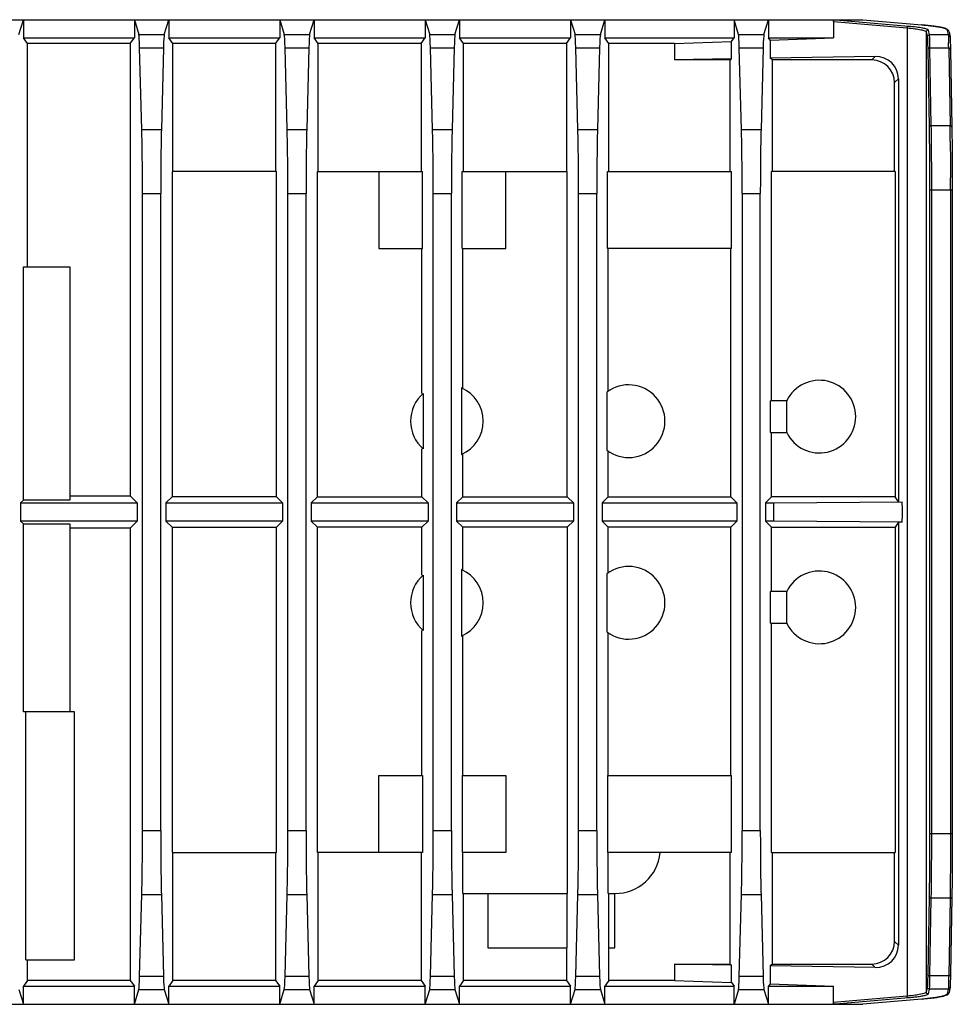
# Model space of a CAD drawing. Header units: millimetres. Extents: x 106 to 476, y 95 to 384.
# Tile 6 of 22: x 387 to 439, y 95 to 150. Entities that reach past the tile are written whole.
import ezdxf

# ---------------------------------------------------------------- set-up
doc = ezdxf.new("R2010")
doc.units = ezdxf.units.MM
doc.header["$LTSCALE"] = 32.67
doc.layers.add('00_COMPONENTS', color=7, linetype='CONTINUOUS')

msp = doc.modelspace()

# ---------------------------------------------------------------- linework, layer by layer
at = {"layer": '00_COMPONENTS', "color": 7}
for p, q in [((321.7078, 149.5291), (433.8525, 149.5291)), ((387.4043, 148.7072), (387.6503, 149.5291)), ((387.6503, 149.5291), (387.6503, 148.5291)), ((393.7652, 149.5291), (393.7652, 148.5291)), ((393.7652, 149.5291), (394.0112, 148.7072)), ((395.4043, 148.7072), (395.6503, 149.5291)), ((395.6503, 149.5291), (395.6503, 148.5291)), ((401.7652, 149.5291), (401.7652, 148.5291)), ((401.7652, 149.5291), (402.0112, 148.7072)), ((403.4043, 148.7072), (403.6503, 149.5291)), ((403.6503, 149.5291), (403.6503, 148.5291)), ((409.7652, 149.5291), (409.7652, 148.5291)), ((409.7652, 149.5291), (410.0112, 148.7072)), ((411.4043, 148.7072), (411.6503, 149.5291)), ((411.6503, 149.5291), (411.6503, 148.5291)), ((417.7652, 149.5291), (417.7652, 148.5291)), ((417.7652, 149.5291), (418.0112, 148.7072)), ((419.4043, 148.7072), (419.6503, 149.5291)), ((419.6503, 149.5291), (419.6503, 148.5291)), ((426.7652, 149.5291), (426.7652, 148.5291)), ((427.0112, 148.7072), (426.7652, 149.5291)), ((428.4043, 148.7072), (428.6503, 149.5291)), ((428.6503, 149.5291), (428.6503, 148.5291)), ((432.2279, 149.4349), (432.2279, 148.5291)), ((432.3641, 149.5291), (436.3601, 149.1792)), ((433.849, 149.5291), (437.1025, 149.2442)), ((387.6503, 148.5291), (393.7652, 148.5291)), ((387.8794, 148.2236), (387.6503, 148.5291)), ((393.5361, 148.2236), (393.7652, 148.5291)), ((395.6503, 148.5291), (401.7652, 148.5291)), ((395.8794, 148.2236), (395.6503, 148.5291)), ((401.5361, 148.2236), (401.7652, 148.5291)), ((403.6503, 148.5291), (409.7652, 148.5291)), ((403.8794, 148.2236), (403.6503, 148.5291)), ((409.5361, 148.2236), (409.7652, 148.5291)), ((411.6503, 148.5291), (417.7652, 148.5291)), ((411.8794, 148.2236), (411.6503, 148.5291)), ((417.5361, 148.2236), (417.7652, 148.5291)), ((419.6503, 148.5291), (426.7652, 148.5291)), ((419.8794, 148.2236), (419.6503, 148.5291)), ((426.6183, 148.3332), (426.7652, 148.5291)), ((428.6503, 148.5291), (432.2279, 148.5291)), ((428.7416, 148.4074), (428.6503, 148.5291)), ((428.7416, 148.4074), (432.2279, 148.5291)), ((438.5914, 148.8763), (438.5804, 148.9099)), ((438.593, 148.8579), (438.6466, 148.5892)), ((393.5361, 148.2236), (387.8794, 148.2236)), ((387.8794, 135.9291), (387.8794, 148.2236)), ((393.5361, 148.2236), (393.5361, 123.3127)), ((394.1694, 143.4936), (394.0518, 147.9845)), ((395.3637, 147.9845), (395.2461, 143.4936)), ((401.5361, 148.2236), (395.8794, 148.2236)), ((395.8794, 141.1791), (395.8794, 148.2236)), ((401.5361, 148.2236), (401.5361, 141.1791)), ((402.1694, 143.4936), (402.0518, 147.9845)), ((403.3637, 147.9845), (403.2461, 143.4936)), ((409.5361, 148.2236), (403.8794, 148.2236)), ((403.8794, 141.1791), (403.8794, 148.2236)), ((409.5361, 148.2236), (409.5361, 141.1791)), ((410.1694, 143.4936), (410.0518, 147.9845)), ((411.3637, 147.9845), (411.2461, 143.4936)), ((417.5361, 148.2236), (411.8794, 148.2236)), ((411.8794, 141.1791), (411.8794, 148.2236)), ((417.5361, 148.2236), (417.5361, 141.1791)), ((418.1694, 143.4936), (418.0518, 147.9845)), ((419.3637, 147.9845), (419.2461, 143.4936)), ((423.4779, 148.2236), (419.8794, 148.2236)), ((419.8794, 141.1791), (419.8794, 148.2236)), ((423.4779, 148.2236), (426.6183, 148.3332)), ((423.4779, 148.2236), (423.4779, 147.3142)), ((426.6183, 147.369), (426.6183, 148.3332)), ((427.1694, 143.4936), (427.0518, 147.9845)), ((428.3637, 147.9845), (428.2461, 143.4936)), ((428.7416, 148.4074), (428.7416, 147.4061)), ((434.5361, 147.5072), (428.7416, 147.4061)), ((438.6726, 147.8954), (438.7473, 143.6142)), ((426.6183, 147.369), (423.4779, 147.3142)), ((426.5361, 147.3142), (423.4779, 147.3142)), ((426.5361, 147.3142), (426.6183, 147.369)), ((426.5361, 147.3142), (426.5361, 141.1791)), ((428.8794, 147.3142), (428.7416, 147.4061)), ((434.343, 147.3142), (428.8794, 147.3142)), ((428.8794, 141.1791), (428.8794, 147.3142)), ((435.5928, 141.1791), (435.5928, 146.0644)), ((435.8081, 146.2796), (435.8081, 122.9899)), ((401.5839, 141.1791), (395.8316, 141.1791)), ((395.8316, 141.1791), (395.8316, 123.2649)), ((401.5839, 123.2649), (401.5839, 141.1791)), ((403.8316, 141.1791), (409.6166, 141.1791)), ((403.8316, 123.2649), (403.8316, 141.1791)), ((407.2078, 141.1791), (407.2078, 136.9291)), ((409.6166, 136.9291), (409.6166, 141.1791)), ((411.7989, 141.1791), (417.5839, 141.1791)), ((411.7989, 136.9291), (411.7989, 141.1791)), ((414.2078, 136.9291), (414.2078, 141.1791)), ((417.5839, 123.2649), (417.5839, 141.1791)), ((419.7989, 141.1791), (426.6166, 141.1791)), ((419.7989, 136.9291), (419.7989, 141.1791)), ((426.6166, 136.9291), (426.6166, 141.1791)), ((435.6247, 141.1791), (428.8316, 141.1791)), ((428.8316, 128.5541), (428.8316, 141.1791)), ((435.6247, 141.1791), (435.6247, 123.2649)), ((394.2078, 104.9002), (394.2078, 139.958)), ((395.2078, 104.9002), (395.2078, 139.958)), ((402.2078, 104.9002), (402.2078, 139.958)), ((403.2078, 104.9002), (403.2078, 139.958)), ((410.2078, 104.9002), (410.2078, 139.958)), ((411.2078, 104.9002), (411.2078, 139.958)), ((418.2078, 104.9002), (418.2078, 139.958)), ((419.2078, 104.9002), (419.2078, 139.958)), ((427.2078, 139.958), (427.2078, 104.9002)), ((428.2078, 104.9002), (428.2078, 139.958)), ((438.7724, 140.1494), (438.7724, 104.7089)), ((407.2078, 136.9291), (409.6166, 136.9291)), ((409.5839, 128.9474), (409.5839, 136.9291)), ((411.7989, 136.9291), (414.2078, 136.9291)), ((411.8316, 129.2281), (411.8316, 136.9291)), ((426.6166, 136.9291), (419.7989, 136.9291)), ((419.8316, 129.0819), (419.8316, 136.9291)), ((426.5839, 123.2649), (426.5839, 136.9291)), ((387.6503, 135.9291), (390.2078, 135.9291)), ((387.6503, 123.0836), (387.6503, 135.9291)), ((390.2078, 135.9291), (390.2078, 123.0836)), ((411.7596, 129.2613), (411.7596, 125.5969)), ((419.7596, 129.0305), (419.7596, 125.8277)), ((409.6559, 128.9474), (409.6559, 125.9108)), ((429.6593, 128.5541), (428.7596, 128.5541)), ((428.7596, 126.8041), (428.7596, 128.5541)), ((429.6593, 126.8041), (429.6593, 128.5541)), ((428.7596, 126.8041), (429.6593, 126.8041)), ((428.8316, 123.2649), (428.8316, 126.8041)), ((409.5839, 123.2649), (409.5839, 125.9108)), ((419.8316, 123.2649), (419.8316, 125.7763)), ((411.8316, 123.2649), (411.8316, 125.6301)), ((387.4958, 122.9291), (387.6503, 123.0836)), ((390.2078, 123.0836), (387.6503, 123.0836)), ((390.2078, 123.3127), (393.5361, 123.3127)), ((393.9197, 122.9291), (393.5361, 123.3127)), ((395.4958, 122.9291), (395.8316, 123.2649)), ((401.5839, 123.2649), (395.8316, 123.2649)), ((401.9197, 122.9291), (401.5839, 123.2649)), ((403.4958, 122.9291), (403.8316, 123.2649)), ((403.8316, 123.2649), (409.5839, 123.2649)), ((409.9197, 122.9291), (409.5839, 123.2649)), ((411.4958, 122.9291), (411.8316, 123.2649)), ((411.8316, 123.2649), (417.5839, 123.2649)), ((417.9197, 122.9291), (417.5839, 123.2649)), ((419.4958, 122.9291), (419.8316, 123.2649)), ((419.8316, 123.2649), (426.5839, 123.2649)), ((426.9197, 122.9291), (426.5839, 123.2649)), ((428.4958, 122.9291), (428.8316, 123.2649)), ((435.6247, 123.2649), (428.8316, 123.2649)), ((435.8081, 122.9899), (435.6247, 123.2649)), ((387.4958, 122.9291), (393.9197, 122.9291)), ((387.4958, 122.9291), (387.4958, 121.9291)), ((393.9197, 122.9291), (393.9197, 121.9291)), ((395.4958, 122.9291), (401.9197, 122.9291)), ((395.4958, 122.9291), (395.4958, 121.9291)), ((401.9197, 122.9291), (401.9197, 121.9291)), ((403.4958, 122.9291), (409.9197, 122.9291)), ((403.4958, 122.9291), (403.4958, 121.9291)), ((409.9197, 122.9291), (409.9197, 121.9291)), ((411.4958, 122.9291), (417.9197, 122.9291)), ((411.4958, 122.9291), (411.4958, 121.9291)), ((417.9197, 122.9291), (417.9197, 121.9291)), ((419.4958, 122.9291), (426.9197, 122.9291)), ((419.4958, 122.9291), (419.4958, 121.9291)), ((426.9197, 122.9291), (426.9197, 121.9291)), ((428.4958, 122.9291), (428.9578, 122.9291)), ((428.4958, 122.9291), (428.4958, 121.9291)), ((428.9578, 122.9291), (436.0249, 122.9842)), ((428.9578, 121.9291), (428.9578, 122.9291)), ((393.9197, 121.9291), (387.4958, 121.9291)), ((387.4958, 121.9291), (387.6503, 121.7746)), ((387.6503, 121.7746), (390.2078, 121.7746)), ((387.6503, 111.4291), (387.6503, 121.7746)), ((390.2078, 121.7746), (390.2078, 111.4291)), ((393.5361, 121.5455), (390.2078, 121.5455)), ((393.9197, 121.9291), (393.5361, 121.5455)), ((393.5361, 121.5455), (393.5361, 96.6347)), ((401.9197, 121.9291), (395.4958, 121.9291)), ((395.4958, 121.9291), (395.8316, 121.5933)), ((395.8316, 121.5933), (401.5839, 121.5933)), ((395.8316, 121.5933), (395.8316, 103.6791)), ((401.9197, 121.9291), (401.5839, 121.5933)), ((401.5839, 103.6791), (401.5839, 121.5933)), ((409.9197, 121.9291), (403.4958, 121.9291)), ((403.4958, 121.9291), (403.8316, 121.5933)), ((409.5839, 121.5933), (403.8316, 121.5933)), ((403.8316, 103.6791), (403.8316, 121.5933)), ((409.9197, 121.9291), (409.5839, 121.5933)), ((409.5839, 118.9474), (409.5839, 121.5933)), ((417.9197, 121.9291), (411.4958, 121.9291)), ((411.4958, 121.9291), (411.8316, 121.5933)), ((417.5839, 121.5933), (411.8316, 121.5933)), ((411.8316, 119.2281), (411.8316, 121.5933)), ((417.9197, 121.9291), (417.5839, 121.5933)), ((417.5839, 121.5933), (417.5839, 101.4291)), ((426.9197, 121.9291), (419.4958, 121.9291)), ((419.4958, 121.9291), (419.8316, 121.5933)), ((426.5839, 121.5933), (419.8316, 121.5933)), ((419.8316, 119.0819), (419.8316, 121.5933)), ((426.9197, 121.9291), (426.5839, 121.5933)), ((426.5839, 107.9291), (426.5839, 121.5933)), ((428.9578, 121.9291), (428.4958, 121.9291)), ((428.4958, 121.9291), (428.8316, 121.5933)), ((428.8316, 121.5933), (435.6247, 121.5933)), ((428.8316, 118.0541), (428.8316, 121.5933)), ((436.0249, 121.874), (428.9578, 121.9291)), ((435.8081, 121.8684), (435.6247, 121.5933)), ((435.6247, 121.5933), (435.6247, 103.6791)), ((436.0207, 121.8739), (435.8081, 121.8684)), ((435.8081, 121.8684), (435.8081, 98.5786)), ((411.7596, 119.2613), (411.7596, 115.5969)), ((409.6559, 118.9474), (409.6559, 115.9108)), ((419.7596, 119.0305), (419.7596, 115.8277)), ((429.6593, 118.0541), (428.7596, 118.0541)), ((428.7596, 116.3041), (428.7596, 118.0541)), ((429.6593, 116.3041), (429.6593, 118.0541)), ((428.7596, 116.3041), (429.6593, 116.3041)), ((428.8316, 103.6791), (428.8316, 116.3041)), ((409.5839, 107.9291), (409.5839, 115.9108)), ((411.8316, 107.9291), (411.8316, 115.6301)), ((419.8316, 107.9291), (419.8316, 115.7763)), ((390.4578, 111.4291), (387.6503, 111.4291)), ((387.7812, 97.7791), (387.7812, 111.4291)), ((390.4578, 97.7791), (390.4578, 111.4291)), ((407.2078, 107.9291), (409.6166, 107.9291)), ((407.2078, 103.6791), (407.2078, 107.9291)), ((409.6166, 107.9291), (409.6166, 103.6791)), ((411.7989, 107.9291), (414.2078, 107.9291)), ((411.7989, 107.9291), (411.7989, 103.6791)), ((414.2078, 107.9291), (414.2078, 103.6791)), ((419.7989, 107.9291), (426.6166, 107.9291)), ((419.7989, 107.9291), (419.7989, 103.6791)), ((426.6166, 103.6791), (426.6166, 107.9291)), ((395.8316, 103.6791), (401.5839, 103.6791)), ((395.8794, 96.6347), (395.8794, 103.6791)), ((401.5361, 103.6791), (401.5361, 96.6347)), ((409.6166, 103.6791), (403.8316, 103.6791)), ((403.8794, 96.6347), (403.8794, 103.6791)), ((409.5361, 103.6791), (409.5361, 96.6347)), ((414.2078, 103.6791), (411.7989, 103.6791)), ((411.8316, 101.4291), (411.8316, 103.6791)), ((426.6166, 103.6791), (419.7989, 103.6791)), ((419.8316, 101.4291), (419.8316, 103.6791)), ((426.5361, 103.6791), (426.5361, 97.544)), ((428.8316, 103.6791), (435.6247, 103.6791)), ((428.8794, 97.544), (428.8794, 103.6791)), ((435.5928, 98.7938), (435.5928, 103.6791)), ((394.0518, 96.8738), (394.1694, 101.3646)), ((395.2461, 101.3646), (395.3637, 96.8738)), ((402.0518, 96.8738), (402.1694, 101.3646)), ((403.2461, 101.3646), (403.3637, 96.8738)), ((410.0518, 96.8738), (410.1694, 101.3646)), ((411.2461, 101.3646), (411.3637, 96.8738)), ((411.8316, 101.4291), (417.5839, 101.4291)), ((411.8794, 96.6347), (411.8794, 101.4291)), ((413.2078, 101.4291), (413.2078, 98.4291)), ((417.5583, 101.4291), (417.5583, 98.4291)), ((418.0518, 96.8738), (418.1694, 101.3646)), ((419.2461, 101.3646), (419.3637, 96.8738)), ((419.8316, 101.4291), (420.2078, 101.4291)), ((419.8572, 101.4291), (419.8572, 98.4291)), ((420.2078, 98.4291), (420.2078, 101.4291)), ((427.0518, 96.8738), (427.1694, 101.3646)), ((428.2461, 101.3646), (428.3637, 96.8738)), ((438.7473, 101.244), (438.6726, 96.9628)), ((413.2078, 98.4291), (417.5583, 98.4291)), ((417.5361, 98.4291), (417.5361, 96.6347)), ((419.8572, 98.4291), (420.2078, 98.4291)), ((419.8794, 96.6347), (419.8794, 98.4291)), ((387.7812, 97.7791), (390.4578, 97.7791)), ((387.8794, 96.6347), (387.8794, 97.7791)), ((423.4779, 97.544), (426.5361, 97.544)), ((426.6183, 97.4892), (423.4779, 97.544)), ((423.4779, 97.544), (423.4779, 96.6347)), ((426.5361, 97.544), (426.6183, 97.4892)), ((426.6183, 96.525), (426.6183, 97.4892)), ((428.8794, 97.544), (428.7416, 97.4521)), ((434.5361, 97.351), (428.7416, 97.4521)), ((428.7416, 97.4521), (428.7416, 96.4509)), ((428.8794, 97.544), (434.343, 97.544)), ((387.8794, 96.6347), (387.6503, 96.3291)), ((393.5361, 96.6347), (387.8794, 96.6347)), ((393.5361, 96.6347), (393.7652, 96.3291)), ((395.8794, 96.6347), (395.6503, 96.3291)), ((401.5361, 96.6347), (395.8794, 96.6347)), ((401.5361, 96.6347), (401.7652, 96.3291)), ((403.8794, 96.6347), (403.6503, 96.3291)), ((409.5361, 96.6347), (403.8794, 96.6347)), ((409.5361, 96.6347), (409.7652, 96.3291)), ((411.8794, 96.6347), (411.6503, 96.3291)), ((417.5361, 96.6347), (411.8794, 96.6347)), ((417.5361, 96.6347), (417.7652, 96.3291)), ((419.8794, 96.6347), (419.6503, 96.3291)), ((423.4779, 96.6347), (419.8794, 96.6347)), ((423.4779, 96.6347), (426.6183, 96.525)), ((426.6183, 96.525), (426.7652, 96.3291)), ((387.4043, 96.1511), (387.6503, 95.3291)), ((387.6503, 96.3291), (393.7652, 96.3291)), ((387.6503, 95.3291), (387.6503, 96.3291)), ((393.7652, 95.3291), (393.7652, 96.3291)), ((393.7652, 95.3291), (394.0112, 96.1511)), ((395.4043, 96.1511), (395.6503, 95.3291)), ((395.6503, 96.3291), (401.7652, 96.3291)), ((395.6503, 95.3291), (395.6503, 96.3291)), ((401.7652, 95.3291), (401.7652, 96.3291)), ((401.7652, 95.3291), (402.0112, 96.1511)), ((403.4043, 96.1511), (403.6503, 95.3291)), ((403.6503, 96.3291), (409.7652, 96.3291)), ((403.6503, 95.3291), (403.6503, 96.3291)), ((409.7652, 95.3291), (409.7652, 96.3291)), ((409.7652, 95.3291), (410.0112, 96.1511)), ((411.4043, 96.1511), (411.6503, 95.3291)), ((411.6503, 96.3291), (417.7652, 96.3291)), ((411.6503, 95.3291), (411.6503, 96.3291)), ((417.7652, 95.3291), (417.7652, 96.3291)), ((417.7652, 95.3291), (418.0112, 96.1511)), ((419.4043, 96.1511), (419.6503, 95.3291)), ((419.6503, 96.3291), (426.7652, 96.3291)), ((419.6503, 95.3291), (419.6503, 96.3291)), ((426.7652, 95.3291), (426.7652, 96.3291)), ((427.0112, 96.1511), (426.7652, 95.3291)), ((428.4043, 96.1511), (428.6503, 95.3291)), ((428.7416, 96.4509), (428.6503, 96.3291)), ((428.6503, 96.3291), (432.2279, 96.3291)), ((428.6503, 95.3291), (428.6503, 96.3291)), ((428.7416, 96.4509), (432.2279, 96.3291)), ((432.2279, 95.4233), (432.2279, 96.3291)), ((438.6466, 96.269), (438.593, 96.0003)), ((436.3601, 95.679), (432.3641, 95.3291)), ((437.1025, 95.6141), (433.849, 95.3291)), ((139.5631, 95.3291), (433.8525, 95.3291))]:
    msp.add_line(p, q, dxfattribs=at)
at = {"layer": '00_COMPONENTS', "color": 4}
for p, q in [((432.2279, 149.4349), (436.2894, 149.0796)), ((436.2894, 149.0796), (436.2894, 95.7786)), ((437.1112, 149.2442), (437.1025, 149.2442)), ((394.0112, 148.7072), (395.4043, 148.7072)), ((402.0112, 148.7072), (403.4043, 148.7072)), ((410.0112, 148.7072), (411.4043, 148.7072)), ((418.0112, 148.7072), (419.4043, 148.7072)), ((427.0112, 148.7072), (428.4043, 148.7072)), ((437.3432, 148.8563), (437.3432, 96.0019)), ((437.3432, 148.8563), (437.3965, 148.5892)), ((437.4432, 148.956), (437.4965, 148.6888)), ((438.5467, 148.6888), (437.4965, 148.6888)), ((438.4931, 148.9576), (438.5467, 148.6888)), ((394.0518, 147.9845), (395.3637, 147.9845)), ((402.0518, 147.9845), (403.3637, 147.9845)), ((410.0518, 147.9845), (411.3637, 147.9845)), ((418.0518, 147.9845), (419.3637, 147.9845)), ((427.0518, 147.9845), (428.3637, 147.9845)), ((438.5711, 148.0529), (438.5726, 147.9661)), ((434.343, 147.3142), (434.5361, 147.5072)), ((437.4225, 147.8954), (437.4972, 143.6142)), ((438.5726, 147.9661), (437.5225, 147.9661)), ((437.5225, 147.9661), (437.5972, 143.6849)), ((438.5726, 147.9661), (438.6474, 143.6849)), ((435.5928, 146.0644), (435.8081, 146.2796)), ((438.6474, 143.6849), (437.5972, 143.6849)), ((394.1694, 143.4936), (395.2461, 143.4936)), ((402.1694, 143.4936), (403.2461, 143.4936)), ((410.1694, 143.4936), (411.2461, 143.4936)), ((418.1694, 143.4936), (419.2461, 143.4936)), ((427.1694, 143.4936), (428.2461, 143.4936)), ((394.2078, 139.958), (395.2078, 139.958)), ((402.2078, 139.958), (403.2078, 139.958)), ((410.2078, 139.958), (411.2078, 139.958)), ((418.2078, 139.958), (419.2078, 139.958)), ((427.2078, 139.958), (428.2078, 139.958)), ((438.7724, 140.1494), (437.5223, 140.1494)), ((437.5223, 140.1494), (437.5223, 104.7089)), ((437.6223, 140.1494), (437.6223, 104.7089)), ((438.6724, 140.1494), (438.6724, 104.7089)), ((394.2078, 104.9002), (395.2078, 104.9002)), ((402.2078, 104.9002), (403.2078, 104.9002)), ((410.2078, 104.9002), (411.2078, 104.9002)), ((418.2078, 104.9002), (419.2078, 104.9002)), ((427.2078, 104.9002), (428.2078, 104.9002)), ((438.7724, 104.7089), (437.5223, 104.7089)), ((438.6724, 104.7089), (438.6723, 104.4428)), ((394.1694, 101.3646), (395.2461, 101.3646)), ((402.1694, 101.3646), (403.2461, 101.3646)), ((410.1694, 101.3646), (411.2461, 101.3646)), ((418.1694, 101.3646), (419.2461, 101.3646)), ((427.1694, 101.3646), (428.2461, 101.3646)), ((437.4972, 101.244), (437.4225, 96.9628)), ((437.5972, 101.1733), (437.5225, 96.8921)), ((438.6474, 101.1733), (437.5972, 101.1733)), ((438.6474, 101.1733), (438.5726, 96.8921)), ((438.6486, 101.2449), (438.6474, 101.1733)), ((435.5928, 98.7938), (435.8081, 98.5786)), ((434.343, 97.544), (434.5361, 97.351)), ((394.0518, 96.8738), (395.3637, 96.8738)), ((402.0518, 96.8738), (403.3637, 96.8738)), ((410.0518, 96.8738), (411.3637, 96.8738)), ((418.0518, 96.8738), (419.3637, 96.8738)), ((427.0518, 96.8738), (428.3637, 96.8738)), ((438.5726, 96.8921), (437.5225, 96.8921)), ((394.0112, 96.1511), (395.4043, 96.1511)), ((402.0112, 96.1511), (403.4043, 96.1511)), ((410.0112, 96.1511), (411.4043, 96.1511)), ((418.0112, 96.1511), (419.4043, 96.1511)), ((427.0112, 96.1511), (428.4043, 96.1511)), ((437.3965, 96.269), (437.3432, 96.0019)), ((437.4965, 96.1694), (437.4432, 95.9023)), ((438.5467, 96.1694), (437.4965, 96.1694)), ((438.5467, 96.1694), (438.4931, 95.9007)), ((436.2894, 95.7786), (432.2279, 95.4233)), ((437.1112, 95.6141), (437.1025, 95.6141))]:
    msp.add_line(p, q, dxfattribs=at)
at = {"layer": '00_COMPONENTS', "color": 7}
for points in [[(438.289, 149.0752), (438.2076, 149.0955), (438.1142, 149.1155), (438.0079, 149.1353), (437.8887, 149.1548), (437.7564, 149.174), (437.6109, 149.1927), (437.452, 149.211), (437.2802, 149.2286), (437.1112, 149.2442)], [(438.5804, 148.9099), (438.5511, 148.9526), (438.5119, 148.9859), (438.4677, 149.0116), (438.4184, 149.0334), (438.3594, 149.0545), (438.289, 149.0752)], [(437.1112, 95.6141), (437.1996, 95.622), (437.4093, 95.6427), (437.6009, 95.6643), (437.7739, 95.6866), (437.928, 95.7095), (438.0634, 95.7329), (438.1807, 95.7567), (438.281, 95.7809), (438.3636, 95.8051), (438.4311, 95.83), (438.4897, 95.8585), (438.5405, 95.8951), (438.5777, 95.9429), (438.5915, 95.983)]]:
    msp.add_lwpolyline(points, dxfattribs=at)
at = {"layer": '00_COMPONENTS', "color": 4}
for centre, radius, start, end in [((403.982, 147.4216), 34.5949, 1.04562, 1.40714), ((318.6341, 141.6418), 120.0307, 0.785057, 0.975297), ((282.6951, 141.1454), 155.9731, 0.62225, 0.786496), ((149.0312, 140.1509), 289.6412, 359.999702, 0.134894)]:
    msp.add_arc(centre, radius, start, end, dxfattribs=at)
at = {"layer": '00_COMPONENTS', "color": 7}
for centre, radius, start, end in [((431.4578, 127.6791), 2, 205.94448, 154.05552), ((410.9578, 127.4291), 2, 293.63659, 66.36341), ((420.9578, 127.4291), 2, 233.19698, 126.80302), ((410.9578, 127.4291), 2, 130.61207, 229.38793), ((410.9578, 117.4291), 2, 293.63659, 66.36341), ((420.9578, 117.4291), 2, 233.19698, 126.80302), ((410.9578, 117.4291), 2, 130.61207, 229.38793), ((431.4578, 117.1791), 2, 205.94448, 154.05552), ((420.2078, 103.9291), 2.5, 270, 354.26083)]:
    msp.add_arc(centre, radius, start, end, dxfattribs=at)
for centre, major_axis, ratio, start_param, end_param in [((394.0055, 146.2167), (0, 2.5), 0.0261859, -0.7853982, -0.0872665), ((395.41, 146.2167), (0, 2.5), 0.0261859, 0.0872665, 0.7853982), ((402.0055, 146.2167), (0, 2.5), 0.0261859, -0.7853982, -0.0872665), ((403.41, 146.2167), (0, 2.5), 0.0261859, 0.0872665, 0.7853982), ((410.0055, 146.2167), (0, 2.5), 0.0261859, -0.7853982, -0.0872665), ((411.41, 146.2167), (0, 2.5), 0.0261859, 0.0872665, 0.7853982), ((418.0055, 146.2167), (0, 2.5), 0.0261859, -0.7853982, -0.0872665), ((419.41, 146.2167), (0, 2.5), 0.0261859, 0.0872665, 0.7853982), ((427.0055, 146.2167), (0, 2.5), 0.0261859, -0.7853982, -0.0872665), ((428.41, 146.2167), (0, 2.5), 0.0261859, 0.0872665, 0.7853982), ((434.5357, 146.257), (1.1757, 0.499), 0.9751956, -0.3924706, 1.1780211), ((434.3427, 146.064), (-0.8842, -0.8842), 0.9996955, 2.3563468, 3.9268385), ((394.0768, 139.958), (0, 5), 0.0261859, -1.5707963, -0.7853982), ((395.3387, 139.958), (0, 5), 0.0261859, 0.7853982, 1.5707963), ((402.0768, 139.958), (0, 5), 0.0261859, -1.5707963, -0.7853982), ((403.3387, 139.958), (0, 5), 0.0261859, 0.7853982, 1.5707963), ((410.0768, 139.958), (0, 5), 0.0261859, -1.5707963, -0.7853982), ((411.3387, 139.958), (0, 5), 0.0261859, 0.7853982, 1.5707963), ((418.0768, 139.958), (0, 5), 0.0261859, -1.5707963, -0.7853982), ((419.3387, 139.958), (0, 5), 0.0261859, 0.7853982, 1.5707963), ((427.0768, 139.958), (0, 5), 0.0261859, -1.5707963, -0.7853982), ((428.3387, 139.958), (0, 5), 0.0261859, 0.7853982, 1.5707963), ((394.0768, 104.9002), (0, 5), 0.0261859, -2.3561945, -1.5707963), ((395.3387, 104.9002), (0, 5), 0.0261859, -4.712389, -3.9269908), ((402.0768, 104.9002), (0, 5), 0.0261859, -2.3561945, -1.5707963), ((403.3387, 104.9002), (0, 5), 0.0261859, -4.712389, -3.9269908), ((410.0768, 104.9002), (0, 5), 0.0261859, -2.3561945, -1.5707963), ((411.3387, 104.9002), (0, 5), 0.0261859, -4.712389, -3.9269908), ((418.0768, 104.9002), (0, 5), 0.0261859, -2.3561945, -1.5707963), ((419.3387, 104.9002), (0, 5), 0.0261859, -4.712389, -3.9269908), ((427.0768, 104.9002), (0, 5), 0.0261859, -2.3561945, -1.5707963), ((428.3387, 104.9002), (0, 5), 0.0261859, -4.712389, -3.9269908), ((434.3427, 98.7942), (-0.8842, 0.8842), 0.9996955, 2.3563468, 3.9268385), ((434.5357, 98.6012), (1.1757, -0.499), 0.9751956, -1.1780211, 0.3924706), ((394.0055, 98.6415), (0, 2.5), 0.0261859, -3.0543262, -2.3561945), ((395.41, 98.6415), (0, 2.5), 0.0261859, -3.9269908, -3.2288591), ((402.0055, 98.6415), (0, 2.5), 0.0261859, -3.0543262, -2.3561945), ((403.41, 98.6415), (0, 2.5), 0.0261859, -3.9269908, -3.2288591), ((410.0055, 98.6415), (0, 2.5), 0.0261859, -3.0543262, -2.3561945), ((411.41, 98.6415), (0, 2.5), 0.0261859, -3.9269908, -3.2288591), ((418.0055, 98.6415), (0, 2.5), 0.0261859, -3.0543262, -2.3561945), ((419.41, 98.6415), (0, 2.5), 0.0261859, -3.9269908, -3.2288591), ((427.0055, 98.6415), (0, 2.5), 0.0261859, -3.0543262, -2.3561945), ((428.41, 98.6415), (0, 2.5), 0.0261859, -3.9269908, -3.2288591)]:
    msp.add_ellipse(centre, major_axis=major_axis, ratio=ratio, start_param=start_param, end_param=end_param, dxfattribs=at)
for points, knots in [([(432.2279, 149.4349), (432.2279, 149.4498), (432.2489, 149.5083), (432.3174, 149.5299), (432.3606, 149.5291)], [0, 0, 0, 0, 0.2562295, 1, 1, 1, 1]), ([(438.6466, 148.5892), (438.6607, 148.5185), (438.6586, 148.2851), (438.6698, 148.0548), (438.6726, 147.8954)], [0, 0, 0, 0, 0.3113321, 1, 1, 1, 1]), ([(438.7473, 143.6142), (438.7517, 143.3667), (438.7676, 142.2118), (438.7724, 141.0568), (438.7724, 140.1494)], [0, 0, 0, 0, 0.2143326, 1, 1, 1, 1]), ([(438.7724, 104.7089), (438.7724, 104.3902), (438.7703, 103.2352), (438.7619, 102.0802), (438.7473, 101.244)], [0, 0, 0, 0, 0.2759229, 1, 1, 1, 1]), ([(438.6726, 96.9628), (438.6698, 96.8034), (438.6586, 96.5731), (438.6607, 96.3397), (438.6466, 96.269)], [0, 0, 0, 0, 0.6887019, 1, 1, 1, 1]), ([(432.3606, 95.3291), (432.3174, 95.3284), (432.2489, 95.3499), (432.2279, 95.4084), (432.2279, 95.4233)], [0, 0, 0, 0, 0.7437705, 1, 1, 1, 1])]:
    msp.add_open_spline(points, degree=3, knots=knots, dxfattribs=at)
at = {"layer": '00_COMPONENTS', "color": 4}
for points, knots in [([(436.3601, 149.1792), (436.3302, 149.1766), (436.2961, 149.133), (436.2899, 149.092), (436.2894, 149.0796)], [0, 0, 0, 0, 0.7065027, 1, 1, 1, 1]), ([(436.2894, 149.0796), (436.4324, 149.0667), (436.6825, 149.0404), (437.0106, 148.9915), (437.2112, 148.9403), (437.3266, 148.8961), (437.341, 148.8635)], [0, 0, 0, 0, 0.3972579, 0.7005931, 0.9014584, 1, 1, 1, 1]), ([(436.3601, 149.1792), (436.507, 149.1663), (436.764, 149.14), (437.1013, 149.0914), (437.307, 149.0397), (437.4259, 148.9962), (437.4409, 148.9631)], [0, 0, 0, 0, 0.3977164, 0.7013057, 0.9021193, 1, 1, 1, 1]), ([(437.1025, 149.2442), (437.1726, 149.238), (437.4223, 149.2147), (437.6716, 149.1861), (437.8501, 149.1592)], [0, 0, 0, 0, 0.2802518, 1, 1, 1, 1]), ([(437.8501, 149.1592), (438.008, 149.1354), (438.2153, 149.0995), (438.4244, 149.0273), (438.4883, 148.9811), (438.4931, 148.9576)], [0, 0, 0, 0, 0.6980034, 0.8951726, 1, 1, 1, 1]), ([(437.341, 148.8635), (437.3415, 148.8623), (437.3424, 148.86), (437.343, 148.8575), (437.3432, 148.8563)], [0, 0, 0, 0, 0.508787, 1, 1, 1, 1]), ([(437.4432, 148.956), (437.4177, 148.9559), (437.3647, 148.9347), (437.3433, 148.8818), (437.3432, 148.8563)], [0, 0, 0, 0, 0.5006461, 1, 1, 1, 1]), ([(437.4965, 148.6888), (437.471, 148.6888), (437.418, 148.6676), (437.3966, 148.6146), (437.3965, 148.5892)], [0, 0, 0, 0, 0.500646, 1, 1, 1, 1]), ([(437.3965, 148.5892), (437.4106, 148.5185), (437.4085, 148.2851), (437.4197, 148.0548), (437.4225, 147.8954)], [0, 0, 0, 0, 0.3113328, 1, 1, 1, 1]), ([(437.4409, 148.9631), (437.4414, 148.962), (437.4423, 148.9596), (437.443, 148.9572), (437.4432, 148.956)], [0, 0, 0, 0, 0.5092484, 1, 1, 1, 1]), ([(437.4965, 148.6888), (437.5106, 148.6151), (437.5084, 148.3721), (437.5197, 148.1321), (437.5225, 147.9661)], [0, 0, 0, 0, 0.3113031, 1, 1, 1, 1]), ([(438.6466, 148.5892), (438.6467, 148.6147), (438.6253, 148.6678), (438.5722, 148.6889), (438.5467, 148.6888)], [0, 0, 0, 0, 0.4993516, 1, 1, 1, 1]), ([(438.5467, 148.6888), (438.5551, 148.6449), (438.5573, 148.5046), (438.5641, 148.3658), (438.5664, 148.2712)], [0, 0, 0, 0, 0.3209764, 1, 1, 1, 1]), ([(437.5225, 147.9661), (437.5097, 147.966), (437.4682, 147.9615), (437.423, 147.9254), (437.4225, 147.8954)], [0, 0, 0, 0, 0.298988, 1, 1, 1, 1]), ([(438.6726, 147.8954), (438.6731, 147.9254), (438.6273, 147.9626), (438.5856, 147.9662), (438.5726, 147.9661)], [0, 0, 0, 0, 0.6982684, 1, 1, 1, 1]), ([(437.5972, 143.6849), (437.5844, 143.6848), (437.5429, 143.6803), (437.4977, 143.6442), (437.4972, 143.6142)], [0, 0, 0, 0, 0.2989889, 1, 1, 1, 1]), ([(437.5972, 143.6849), (437.6015, 143.4323), (437.6175, 142.2539), (437.6223, 141.0753), (437.6223, 140.1494)], [0, 0, 0, 0, 0.2143361, 1, 1, 1, 1]), ([(438.7473, 143.6142), (438.7479, 143.6441), (438.702, 143.6814), (438.6603, 143.685), (438.6474, 143.6849)], [0, 0, 0, 0, 0.6982684, 1, 1, 1, 1]), ([(437.4972, 143.6142), (437.5015, 143.3667), (437.5175, 142.2118), (437.5223, 141.0568), (437.5223, 140.1494)], [0, 0, 0, 0, 0.2143365, 1, 1, 1, 1]), ([(438.659, 142.8393), (438.6607, 142.6831), (438.6671, 142.0142), (438.6704, 141.3454), (438.6716, 140.8328)], [0, 0, 0, 0, 0.2336442, 1, 1, 1, 1]), ([(437.5223, 104.7089), (437.5223, 104.3902), (437.5202, 103.2352), (437.5118, 102.0802), (437.4972, 101.244)], [0, 0, 0, 0, 0.2759309, 1, 1, 1, 1]), ([(437.6223, 104.7089), (437.6223, 104.3837), (437.6201, 103.2051), (437.6118, 102.0266), (437.5972, 101.1733)], [0, 0, 0, 0, 0.275931, 1, 1, 1, 1]), ([(438.6713, 103.9034), (438.6708, 103.7255), (438.6683, 103.0544), (438.6633, 102.3833), (438.6575, 101.89)], [0, 0, 0, 0, 0.2649621, 1, 1, 1, 1]), ([(438.6575, 101.89), (438.6569, 101.8336), (438.6542, 101.6185), (438.6512, 101.4035), (438.6486, 101.2449)], [0, 0, 0, 0, 0.2624814, 1, 1, 1, 1]), ([(437.5972, 101.1733), (437.5844, 101.1734), (437.5429, 101.178), (437.4977, 101.2141), (437.4972, 101.244)], [0, 0, 0, 0, 0.298988, 1, 1, 1, 1]), ([(438.7473, 101.244), (438.7479, 101.2141), (438.702, 101.1769), (438.6603, 101.1732), (438.6474, 101.1733)], [0, 0, 0, 0, 0.6982684, 1, 1, 1, 1]), ([(437.4225, 96.9628), (437.4197, 96.8034), (437.4085, 96.5731), (437.4106, 96.3397), (437.3965, 96.269)], [0, 0, 0, 0, 0.6887128, 1, 1, 1, 1]), ([(437.5225, 96.8921), (437.5097, 96.8922), (437.4682, 96.8968), (437.423, 96.9329), (437.4225, 96.9628)], [0, 0, 0, 0, 0.298988, 1, 1, 1, 1]), ([(437.5225, 96.8921), (437.5197, 96.7261), (437.5084, 96.4861), (437.5106, 96.2431), (437.4965, 96.1694)], [0, 0, 0, 0, 0.6887425, 1, 1, 1, 1]), ([(438.5677, 96.6411), (438.5665, 96.5858), (438.5615, 96.4333), (438.5604, 96.2801), (438.5488, 96.1835)], [0, 0, 0, 0, 0.3626579, 1, 1, 1, 1]), ([(438.5726, 96.8921), (438.5716, 96.828), (438.57, 96.7443), (438.5682, 96.6606), (438.5677, 96.6411)], [0, 0, 0, 0, 0.7670134, 1, 1, 1, 1]), ([(438.6726, 96.9628), (438.6731, 96.9329), (438.6273, 96.8956), (438.5856, 96.892), (438.5726, 96.8921)], [0, 0, 0, 0, 0.6982685, 1, 1, 1, 1]), ([(437.3432, 96.0019), (437.3398, 95.9841), (437.2931, 95.9484), (437.1379, 95.8928), (436.9847, 95.865), (436.8679, 95.8467)], [0, 0, 0, 0, 0.1066107, 0.3039716, 1, 1, 1, 1]), ([(437.4432, 95.9023), (437.4177, 95.9023), (437.3647, 95.9235), (437.3433, 95.9765), (437.3432, 96.0019)], [0, 0, 0, 0, 0.5006461, 1, 1, 1, 1]), ([(437.4965, 96.1694), (437.471, 96.1694), (437.418, 96.1906), (437.3966, 96.2436), (437.3965, 96.269)], [0, 0, 0, 0, 0.5006461, 1, 1, 1, 1]), ([(438.6466, 96.269), (438.6467, 96.2436), (438.6253, 96.1905), (438.5722, 96.1694), (438.5467, 96.1694)], [0, 0, 0, 0, 0.4993516, 1, 1, 1, 1]), ([(438.5488, 96.1835), (438.5484, 96.1809), (438.5478, 96.1762), (438.5471, 96.1715), (438.5467, 96.1694)], [0, 0, 0, 0, 0.5547006, 1, 1, 1, 1]), ([(436.8679, 95.8467), (436.8261, 95.8401), (436.6339, 95.8124), (436.4407, 95.7923), (436.2894, 95.7786)], [0, 0, 0, 0, 0.2175889, 1, 1, 1, 1]), ([(436.3601, 95.679), (436.3302, 95.6816), (436.2961, 95.7252), (436.2899, 95.7662), (436.2894, 95.7786)], [0, 0, 0, 0, 0.7065027, 1, 1, 1, 1]), ([(436.8252, 95.7287), (436.79, 95.7241), (436.6353, 95.7049), (436.4801, 95.6895), (436.3601, 95.679)], [0, 0, 0, 0, 0.2274804, 1, 1, 1, 1]), ([(437.4432, 95.9023), (437.4389, 95.8809), (437.3755, 95.841), (437.2572, 95.804), (437.0624, 95.7621), (436.9119, 95.7401), (436.8252, 95.7287)], [0, 0, 0, 0, 0.1000321, 0.2967301, 0.5977332, 1, 1, 1, 1]), ([(437.8633, 95.701), (437.8084, 95.6927), (437.5555, 95.6572), (437.3015, 95.6315), (437.1025, 95.6141)], [0, 0, 0, 0, 0.217693, 1, 1, 1, 1]), ([(438.3064, 95.7923), (438.2776, 95.7836), (438.1317, 95.7449), (437.9827, 95.7192), (437.8633, 95.701)], [0, 0, 0, 0, 0.1994787, 1, 1, 1, 1]), ([(438.4931, 95.9007), (438.4881, 95.8759), (438.4185, 95.8278), (438.3525, 95.8063), (438.3064, 95.7923)], [0, 0, 0, 0, 0.343676, 1, 1, 1, 1])]:
    msp.add_open_spline(points, degree=3, knots=knots, dxfattribs=at)
for points in [[(438.5574, 148.9343), (438.5399, 148.9489), (438.5159, 148.9576), (438.4931, 148.9576)], [(438.5913, 148.8763), (438.5872, 148.8983), (438.5746, 148.9199), (438.5574, 148.9343)], [(438.6723, 104.4428), (438.6721, 104.263), (438.6718, 104.0832), (438.6713, 103.9034)], [(438.5915, 95.983), (438.5875, 95.9606), (438.5748, 95.9385), (438.5574, 95.9239)], [(438.5574, 95.9239), (438.5399, 95.9093), (438.5158, 95.9006), (438.4931, 95.9007)]]:
    msp.add_open_spline(points, degree=3, dxfattribs=at)
at = {"layer": '00_COMPONENTS', "color": 7}
msp.add_open_spline([(436.0207, 121.8739), (436.0207, 122.059), (436.0314, 122.4291), (436.0207, 122.7992), (436.0207, 122.9843)], degree=3, dxfattribs=at)

doc.saveas('drawing.dxf')
